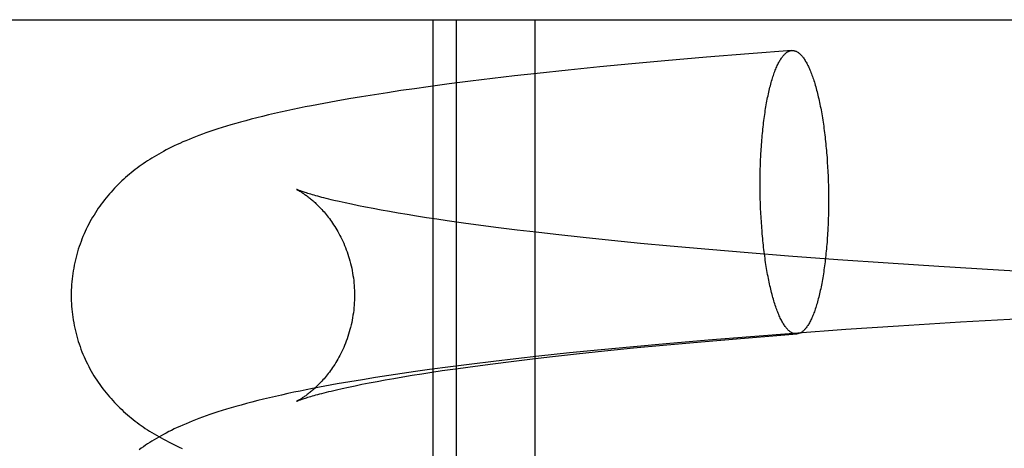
# Model space of a CAD drawing. Header units: inches. Extents: x 0 to 204, y 0 to 132.
# Tile 28 of 112: x 93.4139 to 93.5494, y 49.0431 to 49.1021. Entities that reach past the tile are written whole.
import ezdxf

# ---------------------------------------------------------------- set-up
doc = ezdxf.new("R2010")
doc.units = ezdxf.units.IN
doc.header["$LTSCALE"] = 11.243375
doc.header["$MEASUREMENT"] = 0
doc.linetypes.add('HIDDEN', pattern=[0.2, 0.1, -0.1])
doc.layers.add('DEFAULT_2', color=8, linetype='HIDDEN')

msp = doc.modelspace()

# ---------------------------------------------------------------- linework, layer by layer
at = {"layer": 'DEFAULT_2', "color": 8, "linetype": 'HIDDEN'}
for p, q in [((93.1698, 49.10209), (93.64739, 49.10209)), ((93.47073, 49.10209), (93.47073, 48.94584)), ((93.47396, 49.10209), (93.47396, 48.94584)), ((93.4848, 49.10209), (93.4848, 48.94584)), ((93.51425, 49.0974), (93.50841, 49.09693)), ((93.52014, 49.09785), (93.51425, 49.0974)), ((93.49815, 49.09602), (93.49372, 49.0956)), ((93.50266, 49.09643), (93.49815, 49.09602)), ((93.50841, 49.09693), (93.50266, 49.09643)), ((93.48512, 49.0947), (93.48199, 49.09435)), ((93.48937, 49.09516), (93.48512, 49.0947)), ((93.49372, 49.0956), (93.48937, 49.09516)), ((93.47297, 49.09325), (93.47009, 49.09286)), ((93.47592, 49.09363), (93.47297, 49.09325)), ((93.47893, 49.09399), (93.47592, 49.09363)), ((93.48199, 49.09435), (93.47893, 49.09399)), ((93.46451, 49.09205), (93.4627, 49.09177)), ((93.46634, 49.09233), (93.46451, 49.09205)), ((93.4682, 49.0926), (93.46634, 49.09233)), ((93.47009, 49.09286), (93.4682, 49.0926)), ((93.45572, 49.09057), (93.45403, 49.09025)), ((93.45742, 49.09088), (93.45572, 49.09057)), ((93.45916, 49.09119), (93.45742, 49.09088)), ((93.46091, 49.09148), (93.45916, 49.09119)), ((93.4627, 49.09177), (93.46091, 49.09148)), ((93.52494, 49.08377), (93.52499, 49.08313)), ((93.51583, 49.08207), (93.51585, 49.08272)), ((93.52499, 49.08313), (93.52503, 49.08249)), ((93.52503, 49.08249), (93.52507, 49.08185)), ((93.5158, 49.08077), (93.51581, 49.08142)), ((93.51581, 49.08142), (93.51583, 49.08207)), ((93.52507, 49.08185), (93.5251, 49.0812)), ((93.5251, 49.0812), (93.52513, 49.08054)), ((93.51579, 49.08012), (93.5158, 49.08077)), ((93.51579, 49.07946), (93.51579, 49.08012)), ((93.52513, 49.08054), (93.52516, 49.07989)), ((93.52516, 49.07989), (93.52518, 49.07923)), ((93.51579, 49.0788), (93.51579, 49.07946)), ((93.5158, 49.07814), (93.51579, 49.0788)), ((93.52518, 49.07923), (93.52519, 49.07857)), ((93.52519, 49.07857), (93.5252, 49.07791)), ((93.45869, 49.07688), (93.45787, 49.07707)), ((93.45956, 49.0767), (93.45869, 49.07688)), ((93.51581, 49.07748), (93.5158, 49.07814)), ((93.51583, 49.07683), (93.51581, 49.07748)), ((93.5252, 49.07791), (93.5252, 49.07725)), ((93.5252, 49.07725), (93.5252, 49.0766)), ((93.46049, 49.0765), (93.45956, 49.0767)), ((93.46147, 49.07631), (93.46049, 49.0765)), ((93.46251, 49.07611), (93.46147, 49.07631)), ((93.46361, 49.0759), (93.46251, 49.07611)), ((93.46476, 49.0757), (93.46361, 49.0759)), ((93.46596, 49.07549), (93.46476, 49.0757)), ((93.51585, 49.07617), (93.51583, 49.07683)), ((93.51588, 49.07552), (93.51585, 49.07617)), ((93.51592, 49.07487), (93.51588, 49.07552)), ((93.52519, 49.07594), (93.52518, 49.07529)), ((93.5252, 49.0766), (93.52519, 49.07594)), ((93.46721, 49.07528), (93.46596, 49.07549)), ((93.46851, 49.07507), (93.46721, 49.07528)), ((93.46987, 49.07485), (93.46851, 49.07507)), ((93.47127, 49.07464), (93.46987, 49.07485)), ((93.47271, 49.07443), (93.47127, 49.07464)), ((93.47497, 49.07411), (93.47271, 49.07443)), ((93.51596, 49.07422), (93.51592, 49.07487)), ((93.516, 49.07358), (93.51596, 49.07422)), ((93.52516, 49.07464), (93.52513, 49.074)), ((93.52518, 49.07529), (93.52516, 49.07464)), ((93.47733, 49.07379), (93.47497, 49.07411)), ((93.47978, 49.07347), (93.47733, 49.07379)), ((93.48233, 49.07315), (93.47978, 49.07347)), ((93.48496, 49.07284), (93.48233, 49.07315)), ((93.48768, 49.07252), (93.48496, 49.07284)), ((93.51605, 49.07295), (93.516, 49.07358)), ((93.49143, 49.07211), (93.48768, 49.07252)), ((93.49531, 49.07171), (93.49143, 49.07211)), ((93.49931, 49.07132), (93.49531, 49.07171)), ((93.50342, 49.07093), (93.49931, 49.07132)), ((93.50871, 49.07046), (93.50342, 49.07093)), ((93.51414, 49.07), (93.50871, 49.07046)), ((93.51969, 49.06956), (93.51414, 49.07)), ((93.52649, 49.06906), (93.51969, 49.06956)), ((93.5334, 49.06858), (93.52649, 49.06906)), ((93.54038, 49.06813), (93.5334, 49.06858)), ((93.54859, 49.06764), (93.54038, 49.06813)), ((93.5568, 49.06718), (93.54859, 49.06764)), ((93.55184, 49.06095), (93.54334, 49.06046)), ((93.52758, 49.05945), (93.52039, 49.05894)), ((93.53484, 49.05994), (93.52758, 49.05945)), ((93.54334, 49.06046), (93.53484, 49.05994)), ((93.50862, 49.05801), (93.50287, 49.05752)), ((93.50769, 49.05779), (93.5131, 49.05825)), ((93.51447, 49.05848), (93.50862, 49.05801)), ((93.5131, 49.05825), (93.51863, 49.05869)), ((93.52039, 49.05894), (93.51447, 49.05848)), ((93.51863, 49.05869), (93.52085, 49.05886)), ((93.49392, 49.05668), (93.48957, 49.05624)), ((93.49836, 49.05711), (93.49392, 49.05668)), ((93.49436, 49.05653), (93.49834, 49.05693)), ((93.49834, 49.05693), (93.50243, 49.05732)), ((93.50287, 49.05752), (93.49836, 49.05711)), ((93.50243, 49.05732), (93.50769, 49.05779)), ((93.48218, 49.05544), (93.47911, 49.05508)), ((93.4815, 49.05509), (93.48411, 49.0554)), ((93.48531, 49.05579), (93.48218, 49.05544)), ((93.48411, 49.0554), (93.4868, 49.05572)), ((93.48957, 49.05624), (93.48531, 49.05579)), ((93.4868, 49.05572), (93.49051, 49.05613)), ((93.49051, 49.05613), (93.49436, 49.05653)), ((93.47026, 49.05395), (93.46837, 49.05369)), ((93.47315, 49.05434), (93.47026, 49.05395)), ((93.47201, 49.05381), (93.47423, 49.05413)), ((93.4761, 49.05471), (93.47315, 49.05434)), ((93.47423, 49.05413), (93.47656, 49.05445)), ((93.47911, 49.05508), (93.4761, 49.05471)), ((93.47656, 49.05445), (93.47898, 49.05477)), ((93.47898, 49.05477), (93.4815, 49.05509)), ((93.46107, 49.05257), (93.45932, 49.05228)), ((93.46286, 49.05286), (93.46107, 49.05257)), ((93.46467, 49.05314), (93.46286, 49.05286)), ((93.46307, 49.05234), (93.46419, 49.05254)), ((93.46419, 49.05254), (93.46537, 49.05275)), ((93.46651, 49.05342), (93.46467, 49.05314)), ((93.46537, 49.05275), (93.4666, 49.05296)), ((93.46837, 49.05369), (93.46651, 49.05342)), ((93.4666, 49.05296), (93.46788, 49.05317)), ((93.46788, 49.05317), (93.46921, 49.05338)), ((93.46921, 49.05338), (93.47058, 49.05359)), ((93.47058, 49.05359), (93.47201, 49.05381)), ((93.45588, 49.05167), (93.45418, 49.05134)), ((93.45759, 49.05198), (93.45588, 49.05167)), ((93.45749, 49.05119), (93.45828, 49.05137)), ((93.45932, 49.05228), (93.45759, 49.05198)), ((93.45828, 49.05137), (93.45913, 49.05155)), ((93.45913, 49.05155), (93.46003, 49.05174)), ((93.46003, 49.05174), (93.46099, 49.05194)), ((93.46099, 49.05194), (93.462, 49.05213)), ((93.462, 49.05213), (93.46307, 49.05234))]:
    msp.add_line(p, q, dxfattribs=at)
for points in [[(93.51585, 49.08272), (93.51588, 49.08336), (93.5159, 49.08367), (93.51592, 49.08399), (93.51594, 49.0843), (93.51596, 49.08462), (93.51598, 49.08493), (93.516, 49.08524), (93.51603, 49.08554), (93.51605, 49.08585), (93.51608, 49.08615), (93.51611, 49.08645), (93.51614, 49.08675), (93.51617, 49.08705), (93.5162, 49.08734), (93.51623, 49.08763), (93.51627, 49.08792), (93.5163, 49.08821), (93.51634, 49.08849), (93.51638, 49.08877), (93.51642, 49.08905), (93.51646, 49.08932), (93.5165, 49.08959), (93.51654, 49.08986), (93.51658, 49.09012), (93.51663, 49.09038), (93.51668, 49.09064), (93.51672, 49.09089), (93.51677, 49.09114), (93.51682, 49.09139), (93.51687, 49.09163), (93.51692, 49.09187), (93.51697, 49.09211), (93.51703, 49.09234), (93.51708, 49.09257), (93.51714, 49.09279), (93.51719, 49.09301), (93.51725, 49.09323), (93.51731, 49.09344), (93.51737, 49.09364), (93.51743, 49.09385), (93.51749, 49.09404), (93.51755, 49.09424), (93.51761, 49.09443), (93.51768, 49.09461), (93.51774, 49.09479), (93.5178, 49.09496), (93.51787, 49.09513), (93.51794, 49.0953), (93.518, 49.09546), (93.51807, 49.09562), (93.51814, 49.09577), (93.51821, 49.09591), (93.51828, 49.09605), (93.51835, 49.09619), (93.51842, 49.09632), (93.51849, 49.09645), (93.51856, 49.09657), (93.51864, 49.09668), (93.51871, 49.09679), (93.51878, 49.0969), (93.51886, 49.097), (93.51893, 49.09709), (93.51901, 49.09718), (93.51908, 49.09726), (93.51916, 49.09734), (93.51924, 49.09741), (93.51931, 49.09748), (93.51939, 49.09754), (93.51947, 49.0976), (93.51955, 49.09765), (93.51962, 49.09769), (93.5197, 49.09773), (93.51978, 49.09777), (93.51986, 49.0978), (93.51994, 49.09782), (93.52002, 49.09784), (93.5201, 49.09785), (93.52014, 49.09785)], [(93.52014, 49.09785), (93.52018, 49.09785), (93.52026, 49.09785), (93.52033, 49.09785), (93.52041, 49.09784), (93.52049, 49.09782), (93.52057, 49.0978), (93.52065, 49.09778), (93.52073, 49.09774), (93.52081, 49.09771), (93.52089, 49.09766), (93.52097, 49.09761), (93.52105, 49.09756), (93.52113, 49.0975), (93.52121, 49.09743), (93.52128, 49.09736), (93.52136, 49.09729), (93.52144, 49.0972), (93.52152, 49.09712), (93.5216, 49.09702), (93.52167, 49.09693), (93.52175, 49.09682), (93.52183, 49.09671), (93.5219, 49.0966), (93.52198, 49.09648), (93.52205, 49.09636), (93.52213, 49.09623), (93.5222, 49.0961), (93.52228, 49.09596), (93.52235, 49.09581), (93.52242, 49.09566), (93.5225, 49.09551), (93.52257, 49.09535), (93.52264, 49.09519), (93.52271, 49.09502), (93.52278, 49.09484), (93.52285, 49.09466), (93.52292, 49.09448), (93.52298, 49.09429), (93.52305, 49.0941), (93.52312, 49.09391), (93.52318, 49.09371), (93.52325, 49.0935), (93.52331, 49.09329), (93.52338, 49.09308), (93.52344, 49.09286), (93.5235, 49.09264), (93.52356, 49.09241), (93.52362, 49.09218), (93.52368, 49.09195), (93.52374, 49.09171), (93.52379, 49.09147), (93.52385, 49.09122), (93.52391, 49.09097), (93.52396, 49.09072), (93.52401, 49.09046), (93.52407, 49.0902), (93.52412, 49.08994), (93.52417, 49.08967), (93.52422, 49.0894), (93.52426, 49.08913), (93.52431, 49.08885), (93.52436, 49.08857), (93.5244, 49.08829), (93.52445, 49.08801), (93.52449, 49.08772), (93.52453, 49.08743), (93.52457, 49.08714), (93.52461, 49.08684), (93.52465, 49.08654), (93.52468, 49.08624), (93.52472, 49.08594), (93.52475, 49.08564), (93.52479, 49.08533), (93.52482, 49.08502), (93.52485, 49.08471), (93.52488, 49.0844), (93.52491, 49.08408), (93.52494, 49.08377)], [(93.45403, 49.09025), (93.45319, 49.09008), (93.45234, 49.08991), (93.45149, 49.08973), (93.45064, 49.08955), (93.44978, 49.08936), (93.44894, 49.08917), (93.44811, 49.08898), (93.44729, 49.08878), (93.4465, 49.08859), (93.44573, 49.08839), (93.445, 49.08819), (93.44429, 49.088), (93.44361, 49.08781), (93.44296, 49.08762), (93.44233, 49.08744), (93.44173, 49.08725), (93.44115, 49.08706), (93.44059, 49.08688), (93.44004, 49.0867), (93.43952, 49.08651), (93.43902, 49.08633), (93.43854, 49.08615), (93.43807, 49.08598), (93.43762, 49.0858), (93.43719, 49.08562), (93.43676, 49.08544), (93.43635, 49.08527), (93.43594, 49.08508), (93.43554, 49.0849), (93.43515, 49.08472), (93.43477, 49.08454), (93.4344, 49.08435), (93.43404, 49.08417), (93.43369, 49.08398), (93.43335, 49.08379), (93.43302, 49.08361), (93.4327, 49.08342), (93.43238, 49.08323), (93.43207, 49.08305), (93.43177, 49.08286), (93.43147, 49.08267), (93.43118, 49.08247), (93.43089, 49.08228), (93.43061, 49.08208), (93.43033, 49.08188), (93.43005, 49.08167), (93.42978, 49.08147), (93.42951, 49.08125), (93.42924, 49.08104), (93.42898, 49.08082), (93.42872, 49.0806), (93.42846, 49.08038), (93.4282, 49.08014), (93.42794, 49.07991), (93.42768, 49.07966), (93.42743, 49.07941), (93.42718, 49.07916), (93.42693, 49.0789), (93.42669, 49.07864), (93.42645, 49.07838), (93.42622, 49.07812), (93.42599, 49.07785), (93.42577, 49.07757), (93.42555, 49.07729), (93.42533, 49.07701), (93.42511, 49.07672), (93.4249, 49.07643), (93.4247, 49.07614), (93.4245, 49.07584), (93.4243, 49.07553), (93.42411, 49.07522), (93.42392, 49.07491), (93.42373, 49.07459), (93.42355, 49.07427), (93.42338, 49.07395), (93.42321, 49.07362), (93.42305, 49.07329), (93.42289, 49.07295), (93.42274, 49.07261), (93.42259, 49.07227), (93.42245, 49.07192), (93.42232, 49.07157), (93.42219, 49.07122), (93.42206, 49.07087), (93.42195, 49.07051), (93.42184, 49.07015), (93.42173, 49.06978), (93.42163, 49.06942), (93.42154, 49.06905), (93.42146, 49.06868), (93.42138, 49.06831), (93.42131, 49.06793), (93.42124, 49.06756), (93.42118, 49.06718), (93.42113, 49.0668), (93.42109, 49.06643), (93.42105, 49.06605), (93.42102, 49.06566), (93.42099, 49.06528), (93.42098, 49.0649), (93.42097, 49.06452), (93.42096, 49.06417)], [(93.45787, 49.07707), (93.45711, 49.07724), (93.45675, 49.07733), (93.45641, 49.07741), (93.45608, 49.07749), (93.45576, 49.07757), (93.45546, 49.07765), (93.45517, 49.07773), (93.4549, 49.0778), (93.45464, 49.07787), (93.45439, 49.07794), (93.45416, 49.07801), (93.45394, 49.07807), (93.45373, 49.07814), (93.45354, 49.07819), (93.45336, 49.07825), (93.45319, 49.0783), (93.45304, 49.07835), (93.45289, 49.0784), (93.45276, 49.07845), (93.45264, 49.07849), (93.45253, 49.07853), (93.45243, 49.07856), (93.45235, 49.0786), (93.45227, 49.07862), (93.4522, 49.07865), (93.45214, 49.07867), (93.45209, 49.07869), (93.45205, 49.07871), (93.45202, 49.07872), (93.452, 49.07873), (93.45199, 49.07874), (93.45198, 49.07874)], [(93.45198, 49.07874), (93.45199, 49.07874), (93.452, 49.07873), (93.45202, 49.07872), (93.45205, 49.07871), (93.45208, 49.07869), (93.45212, 49.07867), (93.45216, 49.07865), (93.45221, 49.07862), (93.45227, 49.07859), (93.45233, 49.07856), (93.45239, 49.07852), (93.45246, 49.07848), (93.45253, 49.07844), (93.45261, 49.07839), (93.45269, 49.07834), (93.45277, 49.07829), (93.45286, 49.07823), (93.45295, 49.07817), (93.45304, 49.07811), (93.45314, 49.07804), (93.45324, 49.07797), (93.45335, 49.07789), (93.45345, 49.07781), (93.45356, 49.07773), (93.45368, 49.07764), (93.45379, 49.07755), (93.45391, 49.07745), (93.45403, 49.07736), (93.45415, 49.07725), (93.45427, 49.07715), (93.4544, 49.07703), (93.45453, 49.07692), (93.45466, 49.07679), (93.45479, 49.07667), (93.45493, 49.07653), (93.45506, 49.0764), (93.4552, 49.07626), (93.45534, 49.07611), (93.45548, 49.07596), (93.45562, 49.0758), (93.45577, 49.07564), (93.45591, 49.07547), (93.45606, 49.07529), (93.4562, 49.07511), (93.45635, 49.07492), (93.4565, 49.07473), (93.45665, 49.07453), (93.45679, 49.07432), (93.45694, 49.0741), (93.45709, 49.07388), (93.45723, 49.07366), (93.45738, 49.07342), (93.45752, 49.07318), (93.45767, 49.07294), (93.45781, 49.07268), (93.45794, 49.07242), (93.45808, 49.07216), (93.45821, 49.07189), (93.45834, 49.07161), (93.45847, 49.07133), (93.45859, 49.07104), (93.45871, 49.07075), (93.45883, 49.07045), (93.45894, 49.07015), (93.45904, 49.06984), (93.45914, 49.06953), (93.45924, 49.06922), (93.45933, 49.0689), (93.45942, 49.06857), (93.4595, 49.06824), (93.45957, 49.06791), (93.45964, 49.06758), (93.4597, 49.06724), (93.45975, 49.0669), (93.4598, 49.06656), (93.45985, 49.06622), (93.45988, 49.06588), (93.45991, 49.06553), (93.45993, 49.06519), (93.45995, 49.06484), (93.45996, 49.06449), (93.45996, 49.06417)], [(93.52085, 49.05886), (93.52081, 49.05886), (93.52073, 49.05886), (93.52065, 49.05886), (93.52057, 49.05887), (93.52049, 49.05889), (93.52041, 49.05891), (93.52033, 49.05894), (93.52026, 49.05897), (93.52018, 49.05901), (93.5201, 49.05905), (93.52002, 49.0591), (93.51994, 49.05916), (93.51986, 49.05922), (93.51978, 49.05928), (93.5197, 49.05935), (93.51962, 49.05943), (93.51955, 49.05951), (93.51947, 49.0596), (93.51939, 49.05969), (93.51931, 49.05979), (93.51924, 49.05989), (93.51916, 49.06), (93.51908, 49.06011), (93.51901, 49.06023), (93.51893, 49.06036), (93.51886, 49.06049), (93.51878, 49.06062), (93.51871, 49.06076), (93.51864, 49.0609), (93.51856, 49.06105), (93.51849, 49.06121), (93.51842, 49.06137), (93.51835, 49.06153), (93.51828, 49.0617), (93.51821, 49.06187), (93.51814, 49.06205), (93.51807, 49.06223), (93.518, 49.06242), (93.51794, 49.06261), (93.51787, 49.06281), (93.5178, 49.06301), (93.51774, 49.06321), (93.51768, 49.06342), (93.51761, 49.06364), (93.51755, 49.06386), (93.51749, 49.06408), (93.51743, 49.0643), (93.51737, 49.06454), (93.51731, 49.06477), (93.51725, 49.06501), (93.51719, 49.06525), (93.51714, 49.06549), (93.51708, 49.06574), (93.51703, 49.066), (93.51697, 49.06625), (93.51692, 49.06651), (93.51687, 49.06678), (93.51682, 49.06704), (93.51677, 49.06731), (93.51672, 49.06759), (93.51668, 49.06786), (93.51663, 49.06814), (93.51658, 49.06842), (93.51654, 49.06871), (93.5165, 49.069), (93.51646, 49.06929), (93.51642, 49.06958), (93.51638, 49.06987), (93.51634, 49.07017), (93.5163, 49.07047), (93.51627, 49.07077), (93.51623, 49.07108), (93.5162, 49.07138), (93.51617, 49.07169), (93.51614, 49.072), (93.51611, 49.07232), (93.51608, 49.07263), (93.51605, 49.07295)], [(93.52513, 49.074), (93.5251, 49.07336), (93.52509, 49.07304), (93.52507, 49.07272), (93.52505, 49.07241), (93.52503, 49.0721), (93.52501, 49.07179), (93.52499, 49.07148), (93.52496, 49.07117), (93.52494, 49.07087), (93.52491, 49.07056), (93.52488, 49.07026), (93.52485, 49.06996), (93.52482, 49.06967), (93.52479, 49.06937), (93.52475, 49.06908), (93.52472, 49.06879), (93.52468, 49.06851), (93.52465, 49.06823), (93.52461, 49.06795), (93.52457, 49.06767), (93.52453, 49.0674), (93.52449, 49.06712), (93.52445, 49.06686), (93.5244, 49.06659), (93.52436, 49.06633), (93.52431, 49.06607), (93.52426, 49.06582), (93.52422, 49.06557), (93.52417, 49.06532), (93.52412, 49.06508), (93.52407, 49.06484), (93.52401, 49.06461), (93.52396, 49.06437), (93.52391, 49.06415), (93.52385, 49.06392), (93.52379, 49.0637), (93.52374, 49.06349), (93.52368, 49.06328), (93.52362, 49.06307), (93.52356, 49.06287), (93.5235, 49.06267), (93.52344, 49.06248), (93.52338, 49.06229), (93.52331, 49.0621), (93.52325, 49.06192), (93.52318, 49.06175), (93.52312, 49.06158), (93.52305, 49.06141), (93.52298, 49.06125), (93.52292, 49.0611), (93.52285, 49.06095), (93.52278, 49.0608), (93.52271, 49.06066), (93.52264, 49.06052), (93.52257, 49.06039), (93.5225, 49.06027), (93.52242, 49.06015), (93.52235, 49.06003), (93.52228, 49.05992), (93.5222, 49.05982), (93.52213, 49.05972), (93.52205, 49.05963), (93.52198, 49.05954), (93.5219, 49.05945), (93.52183, 49.05938), (93.52175, 49.0593), (93.52167, 49.05924), (93.5216, 49.05917), (93.52152, 49.05912), (93.52144, 49.05907), (93.52136, 49.05902), (93.52128, 49.05898), (93.52121, 49.05895), (93.52113, 49.05892), (93.52105, 49.0589), (93.52097, 49.05888), (93.52089, 49.05887), (93.52085, 49.05886)], [(93.42096, 49.06417), (93.42097, 49.06382), (93.42098, 49.06343), (93.42099, 49.06305), (93.42102, 49.06267), (93.42105, 49.06229), (93.42109, 49.06191), (93.42113, 49.06153), (93.42118, 49.06116), (93.42124, 49.06078), (93.42131, 49.0604), (93.42138, 49.06003), (93.42146, 49.05966), (93.42154, 49.05929), (93.42163, 49.05892), (93.42173, 49.05856), (93.42183, 49.0582), (93.42195, 49.05784), (93.42206, 49.05748), (93.42219, 49.05712), (93.42231, 49.05677), (93.42245, 49.05642), (93.42259, 49.05607), (93.42274, 49.05573), (93.42289, 49.05539), (93.42305, 49.05506), (93.42321, 49.05473), (93.42338, 49.0544), (93.42355, 49.05407), (93.42373, 49.05375), (93.42391, 49.05344), (93.4241, 49.05312), (93.42429, 49.05281), (93.42449, 49.05251), (93.42469, 49.05221), (93.4249, 49.05191), (93.42511, 49.05162), (93.42532, 49.05133), (93.42554, 49.05105), (93.42576, 49.05077), (93.42599, 49.0505), (93.42622, 49.05023), (93.42645, 49.04996), (93.42669, 49.0497), (93.42693, 49.04944), (93.42717, 49.04919), (93.42742, 49.04894), (93.42767, 49.04869), (93.42792, 49.04845), (93.42818, 49.04821), (93.42845, 49.04797), (93.42871, 49.04774), (93.42897, 49.04752), (93.42924, 49.0473), (93.42951, 49.04708), (93.42978, 49.04687), (93.43005, 49.04667), (93.43032, 49.04647), (93.4306, 49.04627), (93.43089, 49.04607), (93.43117, 49.04587), (93.43146, 49.04568), (93.43176, 49.04549), (93.43206, 49.0453), (93.43237, 49.04511), (93.43269, 49.04492), (93.43301, 49.04474), (93.43334, 49.04455), (93.43368, 49.04437), (93.43402, 49.04419), (93.43437, 49.04401), (93.43472, 49.04383), (93.43509, 49.04365), (93.43546, 49.04347), (93.43585, 49.0433), (93.43624, 49.04312)], [(93.45996, 49.06417), (93.45996, 49.06385), (93.45995, 49.0635), (93.45993, 49.06315), (93.45991, 49.06281), (93.45988, 49.06246), (93.45985, 49.06212), (93.4598, 49.06178), (93.45975, 49.06144), (93.4597, 49.0611), (93.45964, 49.06076), (93.45957, 49.06043), (93.4595, 49.0601), (93.45942, 49.05977), (93.45933, 49.05945), (93.45924, 49.05913), (93.45914, 49.05881), (93.45904, 49.0585), (93.45894, 49.05819), (93.45883, 49.05789), (93.45871, 49.05759), (93.45859, 49.05729), (93.45847, 49.05701), (93.45834, 49.05672), (93.45821, 49.05645), (93.45808, 49.05618), (93.45794, 49.05591), (93.4578, 49.05565), (93.45766, 49.0554), (93.45752, 49.05515), (93.45738, 49.05491), (93.45723, 49.05468), (93.45709, 49.05445), (93.45694, 49.05424), (93.45679, 49.05402), (93.45665, 49.05382), (93.4565, 49.05362), (93.45635, 49.05342), (93.4562, 49.05323), (93.45606, 49.05305), (93.45591, 49.05287), (93.45577, 49.0527), (93.45562, 49.05254), (93.45548, 49.05238), (93.45534, 49.05223), (93.4552, 49.05208), (93.45506, 49.05194), (93.45493, 49.05181), (93.45479, 49.05167), (93.45466, 49.05155), (93.45453, 49.05142), (93.4544, 49.05131), (93.45427, 49.05119), (93.45415, 49.05109), (93.45403, 49.05098), (93.45391, 49.05088), (93.45379, 49.05079), (93.45367, 49.0507), (93.45356, 49.05061), (93.45345, 49.05053), (93.45334, 49.05045), (93.45324, 49.05037), (93.45314, 49.0503), (93.45304, 49.05023), (93.45295, 49.05017), (93.45286, 49.05011), (93.45277, 49.05005), (93.45269, 49.05), (93.45261, 49.04995), (93.45253, 49.0499), (93.45246, 49.04986), (93.45239, 49.04982), (93.45233, 49.04978), (93.45227, 49.04975), (93.45221, 49.04972), (93.45216, 49.04969), (93.45212, 49.04967), (93.45208, 49.04965), (93.45205, 49.04963), (93.45202, 49.04962), (93.452, 49.04961), (93.45199, 49.0496)], [(93.45418, 49.05134), (93.45332, 49.05118), (93.45247, 49.051), (93.45162, 49.05083), (93.45078, 49.05065), (93.44993, 49.05046), (93.4491, 49.05027), (93.44827, 49.05008), (93.44745, 49.04989), (93.44664, 49.04969), (93.44585, 49.04949), (93.44508, 49.04928), (93.44435, 49.04908), (93.44365, 49.04889), (93.44299, 49.0487), (93.44235, 49.04851), (93.44174, 49.04832), (93.44116, 49.04813), (93.44059, 49.04795), (93.44005, 49.04776), (93.43953, 49.04758), (93.43902, 49.0474), (93.43854, 49.04722), (93.43808, 49.04704), (93.43763, 49.04687), (93.43719, 49.04669), (93.43677, 49.04651), (93.43635, 49.04633), (93.43594, 49.04615), (93.43555, 49.04597), (93.43516, 49.04579), (93.43478, 49.0456), (93.43441, 49.04542), (93.43405, 49.04523), (93.43369, 49.04505), (93.43335, 49.04486), (93.43302, 49.04467), (93.4327, 49.04449), (93.43238, 49.0443), (93.43207, 49.04411), (93.43177, 49.04392), (93.43148, 49.04373), (93.43118, 49.04354), (93.4309, 49.04334), (93.43061, 49.04315), (93.43033, 49.04294)], [(93.45199, 49.0496), (93.45198, 49.0496), (93.45199, 49.0496), (93.452, 49.04961), (93.45202, 49.04962), (93.45206, 49.04963), (93.4521, 49.04965), (93.45214, 49.04967), (93.4522, 49.04969), (93.45227, 49.04971), (93.45235, 49.04974), (93.45244, 49.04978), (93.45253, 49.04981), (93.45264, 49.04985), (93.45276, 49.04989), (93.4529, 49.04994), (93.45304, 49.04999), (93.4532, 49.05004), (93.45336, 49.05009), (93.45354, 49.05015), (93.45374, 49.0502), (93.45394, 49.05027), (93.45416, 49.05033), (93.4544, 49.0504), (93.45465, 49.05047), (93.45491, 49.05054), (93.45518, 49.05061), (93.45547, 49.05069), (93.45577, 49.05077), (93.45609, 49.05085), (93.45642, 49.05093), (93.45676, 49.05101), (93.45712, 49.0511), (93.45749, 49.05119)]]:
    msp.add_lwpolyline(points, dxfattribs=at)

doc.saveas('drawing.dxf')
